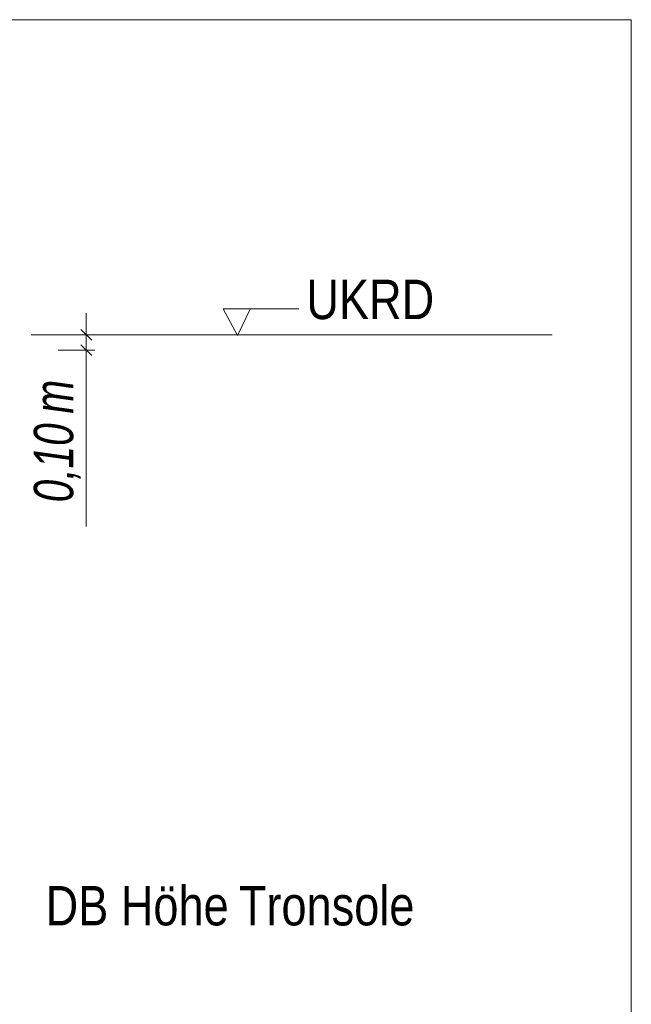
# Model space of a CAD drawing. Extents: x -720 to 300, y 62 to 1162.
# Tile 201 of 256: x 155 to 177, y 882 to 917. Entities that reach past the tile are written whole.
import ezdxf
from ezdxf.lldxf.tags import DXFTag

# ---------------------------------------------------------------- set-up
doc = ezdxf.new("R2010")
doc.units = 0
doc.layers.get('0').update_dxf_attribs({"lineweight": 13})
doc.layers.add('E_Aussparung Bemaßung-A06G942T8I', color=5, linetype='Continuous', lineweight=9, true_color=0x0000ff)
doc.layers.add('E_Detail_Beschriftung', color=7, linetype='Continuous', lineweight=13, true_color=0x009900)
doc.layers.add('E_Detail_Linie_Text_Bem', color=7, linetype='Continuous', lineweight=13)
doc.styles.get("Standard").update_dxf_attribs({"font": 'ARIALN.TTF'})
tags = doc.linetypes.add('fein_strichliert-A06G942X8I', pattern=[4, 1, -2, 1]).pattern_tags.tags
tags[8:9] = [DXFTag(74, 4), DXFTag(75, 0), DXFTag(340, '0'), DXFTag(46, 0.0), DXFTag(50, 0.0), DXFTag(44, 0.0), DXFTag(45, 0.0)]
tags[6:7] = [DXFTag(74, 4), DXFTag(75, 0), DXFTag(340, '0'), DXFTag(46, 0.0), DXFTag(50, 0.0), DXFTag(44, 0.0), DXFTag(45, 0.0)]
tags[4:5] = [DXFTag(74, 4), DXFTag(75, 0), DXFTag(340, '0'), DXFTag(46, 0.0), DXFTag(50, 0.0), DXFTag(44, 0.0), DXFTag(45, 0.0)]

# ---------------------------------------------------------------- blocks, each defined once
blk = doc.blocks.new('Referenz-A06G942Y8I')
at = {"layer": 'E_Aussparung Bemaßung-A06G942T8I', "linetype": 'Continuous', "ltscale": 0.13}
for p, q in [((157.142, 906.207), (157.142, 898.627)), ((156.951, 905.634), (157.333, 905.253)), ((157.442, 905.444), (156.142, 905.444)), ((157.442, 904.901), (156.142, 904.901)), ((156.951, 905.092), (157.333, 904.711))]:
    blk.add_line(p, q, dxfattribs=at)
at = {"layer": 'E_Detail_Linie_Text_Bem', "linetype": 'fein_strichliert-A06G942X8I', "ltscale": 0.65}
for p, q in [((176.51, 916.642), (113.74, 916.642)), ((176.51, 855.325), (176.51, 916.642))]:
    blk.add_line(p, q, dxfattribs=at)
at = {"layer": 'E_Detail_Linie_Text_Bem', "color": 0, "linetype": 'Continuous', "ltscale": 0.13}
for p, q in [((162.52, 905.422), (162.01, 906.372)), ((162.01, 906.372), (164.694, 906.372)), ((162.977, 906.375), (162.52, 905.422))]:
    blk.add_line(p, q, dxfattribs=at)
at = {"layer": 'E_Detail_Linie_Text_Bem', "linetype": 'Continuous', "ltscale": 0.13}
blk.add_line((155.185, 905.444), (173.692, 905.444), dxfattribs=at)
at = {"layer": 'E_Aussparung Bemaßung-A06G942T8I', "linetype": 'Continuous', "ltscale": 0.13, "char_height": 1.4, "attachment_point": 1, "rotation": 90}
for s, insert in [('{\\W0.9;\\fArial Narrow|b0|i1;m}', (155.276, 902.642)), ('{\\W0.9;\\fArial Narrow|b0|i1;0,10 }', (155.276, 899.489))]:
    blk.add_mtext(s, dxfattribs=dict(at, insert=insert))
at = {"layer": 'E_Detail_Beschriftung', "linetype": 'Continuous', "ltscale": 0.13, "insert": (164.963, 907.401), "char_height": 1.4, "attachment_point": 1}
blk.add_mtext('{\\fArial Narrow;UKRD}', dxfattribs=at)
at = {"layer": 'E_Detail_Beschriftung', "color": 1, "linetype": 'Continuous', "ltscale": 0.13, "true_color": 0xff0000, "char_height": 1.4, "attachment_point": 1}
for s, insert in [('{\\fArial Narrow;DB}', (155.696, 885.855)), ('{\\fArial Narrow;Höhe}', (158.368, 885.855)), ('{\\fArial Narrow;Tronsole}', (162.563, 885.855))]:
    blk.add_mtext(s, dxfattribs=dict(at, insert=insert))

msp = doc.modelspace()

# ---------------------------------------------------------------- block references
at = {"color": 8, "lineweight": 25, "ltscale": 0.25, "true_color": 0x808080}
msp.add_blockref('Referenz-A06G942Y8I', (0, 0), dxfattribs=at)

doc.saveas('drawing.dxf')
